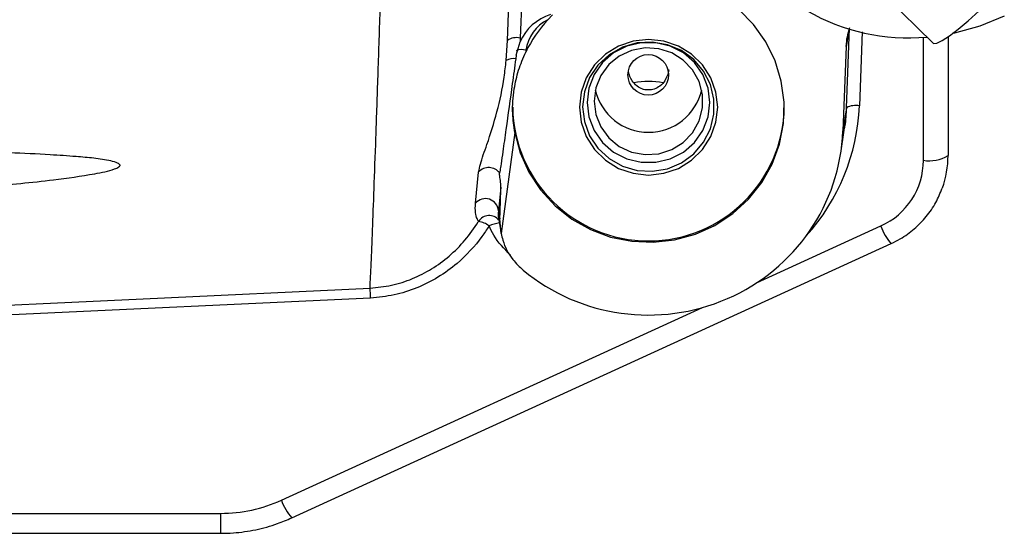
# Model space of a CAD drawing. Header units: inches. Extents: x 0.4 to 16.6, y 0.2 to 10.8.
# Tile 17 of 28: x 12 to 13.5, y 4.5 to 5.3. Entities that reach past the tile are written whole.
import ezdxf

# ---------------------------------------------------------------- set-up
doc = ezdxf.new("R2010")
doc.units = ezdxf.units.IN
doc.header["$MEASUREMENT"] = 0

msp = doc.modelspace()

# ---------------------------------------------------------------- linework, layer by layer
at = {"color": 7, "linetype": 'Continuous', "lineweight": 25}
for p, q in [((12.7573, 5.8726), (12.7353, 5.2582)), ((13.1219, 5.4887), (13.3643, 5.2508)), ((12.7773, 5.2863), (12.7847, 5.2938)), ((12.7138, 5.2239), (12.7158, 5.2545)), ((12.7292, 5.2323), (12.7351, 5.2527)), ((12.7353, 5.2582), (12.7351, 5.2527)), ((13.3873, 5.2603), (13.3873, 5.079)), ((12.7441, 5.2397), (12.7437, 5.237)), ((13.2318, 5.2456), (13.2271, 5.1167)), ((12.7292, 5.2323), (12.7284, 5.2266)), ((12.9606, 5.2077), (12.9612, 5.2095)), ((13.2326, 5.1521), (13.2271, 5.1167)), ((13.2238, 5.0828), (13.2292, 5.1176)), ((12.727, 5.1143), (12.7061, 4.9605)), ((12.6671, 5.0065), (12.6719, 5.054)), ((12.7039, 5.0528), (12.7038, 5.0523)), ((12.706, 5.0309), (12.7021, 4.995)), ((12.7021, 4.995), (12.7042, 4.9824)), ((12.7021, 4.9839), (12.7055, 4.9634)), ((12.7061, 4.9605), (12.7042, 4.9824)), ((12.3871, 4.5267), (13.3004, 4.9448)), ((11.5943, 4.5334), (12.2787, 4.5334)), ((11.5943, 4.5031), (12.2787, 4.5031))]:
    msp.add_line(p, q, dxfattribs=at)
at = {"color": 8, "linetype": 'Continuous', "lineweight": 25}
for p, q in [((13.2364, 5.2717), (13.2318, 5.2456)), ((13.2326, 5.1521), (13.237, 5.2733)), ((13.2562, 5.268), (13.2521, 5.155)), ((13.3498, 5.0718), (13.3498, 5.2595)), ((13.0956, 4.8851), (13.2848, 4.9717)), ((12.5073, 4.8619), (11.8054, 4.8288)), ((12.3714, 4.5536), (13.0133, 4.8475)), ((12.2787, 4.5334), (12.2787, 4.5031))]:
    msp.add_line(p, q, dxfattribs=at)
at = {"color": 7, "linetype": 'Continuous', "lineweight": 25, "flags": 128}
for points in [[(13.3643, 5.2508), (13.3651, 5.2502), (13.3702, 5.2507), (13.3783, 5.2546), (13.3893, 5.2618), (13.4027, 5.2719), (13.418, 5.2847), (13.4346, 5.2997), (13.4518, 5.3161)], [(12.727, 5.1143), (12.7353, 5.0831), (12.7485, 5.0536), (12.7664, 5.0266), (12.7883, 5.0026), (12.8138, 4.9823), (12.8423, 4.9663), (12.873, 4.9549), (12.9052, 4.9484), (12.938, 4.9469), (12.9706, 4.9506), (13.0022, 4.9593), (13.032, 4.9727), (13.0593, 4.9907), (13.0833, 5.0126), (13.1035, 5.038), (13.1194, 5.0662), (13.1305, 5.0966), (13.1366, 5.1282), (13.1375, 5.1604), (13.1332, 5.1924), (13.1239, 5.2233), (13.1096, 5.2523), (13.0909, 5.2788), (13.0682, 5.302)], [(13.473, 5.2918), (13.4359, 5.2764), (13.397, 5.2657), (13.3938, 5.2651)], [(12.8254, 5.1529), (12.828, 5.1298), (12.8358, 5.108), (12.8484, 5.0883), (12.8651, 5.072), (12.8851, 5.0596), (12.9073, 5.052), (12.9308, 5.0494), (12.9543, 5.052), (12.9765, 5.0596), (12.9965, 5.072), (13.0132, 5.0883), (13.0258, 5.108), (13.0336, 5.1298), (13.0362, 5.1529), (13.0336, 5.1759), (13.0258, 5.1978), (13.0132, 5.2174), (12.9965, 5.2338), (12.9765, 5.2461), (12.9543, 5.2537), (12.9308, 5.2563), (12.9073, 5.2537), (12.8851, 5.2461), (12.8651, 5.2338), (12.8484, 5.2174), (12.8358, 5.1978), (12.828, 5.1759), (12.8254, 5.1529)], [(12.8303, 5.1536), (12.833, 5.1309), (12.841, 5.1093), (12.8538, 5.0902), (12.8708, 5.0745), (12.891, 5.063), (12.9133, 5.0564), (12.9366, 5.0551), (12.9596, 5.0591), (12.9811, 5.0682), (12.9998, 5.0818), (13.0148, 5.0994), (13.0253, 5.1199), (13.0306, 5.1422), (13.0306, 5.1651), (13.0253, 5.1874), (13.0148, 5.2078), (12.9998, 5.2254), (12.9811, 5.2391), (12.9596, 5.2481), (12.9366, 5.2521), (12.9133, 5.2508), (12.891, 5.2442), (12.8708, 5.2328), (12.8538, 5.217), (12.841, 5.1979), (12.833, 5.1764), (12.8303, 5.1536)], [(12.8373, 5.1599), (12.84, 5.138), (12.848, 5.1173), (12.8608, 5.0991), (12.8777, 5.0844), (12.8976, 5.0741), (12.9195, 5.0688), (12.9421, 5.0688), (12.964, 5.0741), (12.9839, 5.0844), (13.0008, 5.0991), (13.0136, 5.1173), (13.0216, 5.138), (13.0243, 5.1599), (13.0216, 5.1819), (13.0136, 5.2026), (13.0008, 5.2208), (12.9839, 5.2355), (12.964, 5.2457), (12.9421, 5.251), (12.9195, 5.251), (12.8976, 5.2457), (12.8777, 5.2355), (12.8608, 5.2208), (12.848, 5.2026), (12.84, 5.1819), (12.8373, 5.1599)], [(12.8478, 5.1619), (12.8504, 5.1417), (12.8581, 5.1227), (12.8703, 5.1062), (12.8863, 5.0931), (12.9051, 5.0844), (12.9256, 5.0806), (12.9463, 5.0819), (12.9661, 5.0882), (12.9837, 5.0991), (12.9979, 5.114), (13.008, 5.1319), (13.0131, 5.1517), (13.0131, 5.1721), (13.008, 5.1919), (12.9979, 5.2098), (12.9837, 5.2247), (12.9661, 5.2356), (12.9463, 5.242), (12.9256, 5.2432), (12.9051, 5.2394), (12.8863, 5.2307), (12.8703, 5.2177), (12.8581, 5.2012), (12.8504, 5.1822), (12.8478, 5.1619)]]:
    msp.add_lwpolyline(points, dxfattribs=at)
at = {"color": 8, "linetype": 'Continuous', "lineweight": 25, "flags": 128}
msp.add_lwpolyline([(11.8121, 4.8443), (12.1605, 4.8607), (12.5064, 4.8771)], dxfattribs=at)
at = {"color": 7, "linetype": 'Continuous', "lineweight": 25}
msp.add_circle((12.9304, 5.2022), 0.0309, dxfattribs=at)
for centre, radius, start, end in [((13.3268, 5.5676), 0.3091, 134.8025, 275.2344), ((12.9265, 5.1487), 0.203, 137.3292, 154.22), ((12.8055, 5.2311), 0.062, 117.0947, 172.0458), ((12.7298, 5.234), 0.0249, 77.2776, 124.3278), ((12.7244, 5.2072), 0.0198, 78.1749, 122.1476), ((12.9303, 5.0618), 0.1302, 80.0107, 99.5891), ((12.9308, 5.198), 0.0833, 193.0505, 346.9495), ((12.9308, 5.1559), 0.207, 180.8441, 359.1559), ((13.2465, 5.1255), 0.03, 79.3257, 117.6412), ((13.2395, 5.0723), 0.1103, 294.2848, 359.7485), ((13.3588, 5.1263), 0.0552, 260.5884, 301.017), ((13.2424, 5.079), 0.1449, 340.1161, 359.9887), ((12.6874, 5.0396), 0.0212, 38.5884, 136.9051), ((12.6822, 4.9935), 0.0199, 4.4053, 139.3406), ((12.6651, 4.9406), 0.0387, 53.9754, 80.1363), ((11.8174, 4.8308), 0.6906, 2.578, 3.8389), ((12.2788, 4.7564), 0.2229, 269.9836, 294.5711)]:
    msp.add_arc(centre, radius, start, end, dxfattribs=at)
at = {"color": 8, "linetype": 'Continuous', "lineweight": 25}
for centre, radius, start, end in [((12.7377, 5.2185), 0.0221, 73.2588, 112.6402), ((12.688, 4.9681), 0.0195, 39.8382, 146.7417), ((12.7104, 4.9219), 0.0548, 97.1222, 114.1883), ((13.3611, 4.9979), 0.0807, 198.9552, 221.2136), ((12.4477, 4.5798), 0.0807, 198.9563, 221.2117)]:
    msp.add_arc(centre, radius, start, end, dxfattribs=at)
at = {"color": 7, "linetype": 'Continuous', "lineweight": 25}
for centre, major_axis, ratio, start_param, end_param in [((12.7375, 6.004), (0.0329, 0.9597), 0.006655, 3.816407, 4.529792), ((12.8067, 5.2223), (0.0781, 0), 0.974964, 1.903592, 2.729928), ((13.3318, 5.2421), (0.1001, 0), 0.98107, 2.814125, 3.10551), ((12.9307, 5.1272), (0.2966, 0), 0.982226, 4.013118, 6.24706)]:
    msp.add_ellipse(centre, major_axis=major_axis, ratio=ratio, start_param=start_param, end_param=end_param, dxfattribs=at)
at = {"color": 8, "linetype": 'Continuous', "lineweight": 25}
msp.add_ellipse((12.9307, 5.1664), major_axis=(0.3216, 0), ratio=0.982226, start_param=5.556504, end_param=6.24706, dxfattribs=at)
at = {"color": 7, "linetype": 'Continuous', "lineweight": 25}
for points, knots in [([(12.5064, 4.8771), (12.507, 4.8887), (12.5081, 4.9121), (12.5102, 4.9637), (12.5126, 5.0273), (12.5153, 5.1043), (12.5184, 5.1932), (12.5216, 5.2924), (12.5251, 5.4009), (12.5287, 5.517), (12.5319, 5.6226), (12.5346, 5.7139), (12.5361, 5.7643), (12.5368, 5.7895)], [0, 0, 0, 0, 0.095971, 0.19223, 0.288202, 0.387271, 0.486655, 0.585724, 0.684842, 0.784276, 0.883394, 0.941697, 1, 1, 1, 1]), ([(12.727, 5.1143), (12.7257, 5.124), (12.7226, 5.146), (12.725, 5.1777), (12.7321, 5.2097), (12.7398, 5.2278), (12.7437, 5.237)], [0, 0, 0, 0, 0.2350524, 0.5352136, 0.7652239, 1, 1, 1, 1]), ([(12.6719, 5.054), (12.6727, 5.0579), (12.6749, 5.0693), (12.6866, 5.1004), (12.7004, 5.1451), (12.7101, 5.189), (12.7129, 5.2155), (12.7138, 5.2239)], [0, 0, 0, 0, 0.098716, 0.296199, 0.58122, 0.867229, 1, 1, 1, 1]), ([(12.7284, 5.2266), (12.7267, 5.214), (12.7217, 5.1776), (12.7151, 5.1302), (12.7094, 5.0893), (12.7064, 5.0686), (12.7047, 5.0575), (12.7041, 5.0539), (12.7039, 5.0528)], [0, 0, 0, 0, 0.204801, 0.593001, 0.786791, 0.899881, 0.966836, 1, 1, 1, 1]), ([(12.922, 5.1802), (12.919, 5.1816), (12.9123, 5.1847), (12.9045, 5.1942), (12.901, 5.202), (12.9003, 5.2072), (12.9002, 5.2073)], [0, 0, 0, 0, 0.25572, 0.57161, 0.995817, 1, 1, 1, 1]), ([(12.9615, 5.2098), (12.9615, 5.2098), (12.9616, 5.2098), (12.9614, 5.2085), (12.9605, 5.2031), (12.9569, 5.194), (12.9493, 5.1849), (12.9426, 5.1817), (12.9395, 5.1802)], [0, 0, 0, 0, 0.007827, 0.050217, 0.15639, 0.507705, 0.774433, 1, 1, 1, 1]), ([(12.9395, 5.1802), (12.9369, 5.1797), (12.9315, 5.1787), (12.9254, 5.1794), (12.9224, 5.1801), (12.922, 5.1802)], [0, 0, 0, 0, 0.458635, 0.934871, 1, 1, 1, 1]), ([(13.2287, 5.1177), (13.2293, 5.1198), (13.2319, 5.1311), (13.2323, 5.1427), (13.2326, 5.1521)], [0, 0, 0, 0, 0.1922826, 1, 1, 1, 1]), ([(11.9238, 5.0319), (11.9573, 5.035), (12.012, 5.04), (12.0766, 5.0492), (12.1103, 5.0557), (12.1226, 5.0607), (12.1249, 5.0628), (12.1255, 5.064), (12.1253, 5.0652), (12.1241, 5.0665), (12.1198, 5.0689), (12.1067, 5.0722), (12.0855, 5.0753), (12.0545, 5.0779), (11.9913, 5.0823), (11.9363, 5.0841), (11.8873, 5.0854), (11.8798, 5.0856), (11.8726, 5.0858)], [0, 0, 0, 0, 0.214236, 0.350237, 0.418447, 0.435615, 0.440389, 0.444233, 0.448094, 0.45269, 0.460598, 0.485619, 0.543457, 0.601512, 0.686679, 0.952007, 0.953637, 1, 1, 1, 1]), ([(12.706, 5.0309), (12.7058, 5.0344), (12.7054, 5.0416), (12.7036, 5.0487), (12.7038, 5.0515), (12.7038, 5.0523)], [0, 0, 0, 0, 0.409046, 0.833234, 1, 1, 1, 1]), ([(12.7042, 4.9824), (12.7046, 4.9922), (12.7051, 5.0084), (12.7057, 5.0244), (12.706, 5.0309)], [0, 0, 0, 0, 0.600063, 1, 1, 1, 1]), ([(13.3004, 4.9448), (13.3052, 4.9471), (13.3177, 4.9534), (13.3362, 4.9668), (13.3545, 4.9856), (13.3692, 5.0065), (13.3754, 5.022), (13.3784, 5.0294)], [0, 0, 0, 0, 0.133244, 0.354683, 0.576208, 0.797535, 1, 1, 1, 1]), ([(12.6718, 4.9788), (12.671, 4.9801), (12.6691, 4.9834), (12.6665, 4.9913), (12.6669, 5.0014), (12.6671, 5.0065)], [0, 0, 0, 0, 0.242637, 0.618434, 1, 1, 1, 1]), ([(12.5064, 4.8771), (12.5175, 4.8781), (12.5395, 4.8803), (12.5713, 4.8906), (12.6008, 4.9057), (12.6279, 4.9255), (12.6518, 4.9497), (12.6655, 4.9685), (12.6716, 4.9785), (12.6718, 4.9788)], [0, 0, 0, 0, 0.163047, 0.3261294, 0.489455, 0.6528454, 0.8238974, 0.9950303, 1, 1, 1, 1]), ([(12.6879, 4.972), (12.6877, 4.9717), (12.6843, 4.9662), (12.6702, 4.9453), (12.6451, 4.918), (12.6104, 4.8928), (12.5781, 4.8765), (12.5434, 4.8654), (12.5193, 4.8631), (12.5073, 4.8619)], [0, 0, 0, 0, 0.00493, 0.089082, 0.34523, 0.508788, 0.672291, 0.83616, 1, 1, 1, 1]), ([(12.7205, 4.9274), (12.711, 4.937), (12.6978, 4.9503), (12.6901, 4.9672), (12.6879, 4.972)], [0, 0, 0, 0, 0.715121, 1, 1, 1, 1]), ([(12.7011, 4.9816), (12.7012, 4.9815), (12.7016, 4.9812), (12.7017, 4.981), (12.7018, 4.9808)], [0, 0, 0, 0, 0.202065, 1, 1, 1, 1]), ([(12.7061, 4.9605), (12.7069, 4.9569), (12.7103, 4.9427), (12.7208, 4.9224), (12.7343, 4.9095), (12.7398, 4.9043)], [0, 0, 0, 0, 0.1639854, 0.6614132, 1, 1, 1, 1]), ([(12.2787, 4.5031), (12.2852, 4.5032), (12.3031, 4.5036), (12.3324, 4.508), (12.3621, 4.5161), (12.3799, 4.5236), (12.3871, 4.5267)], [0, 0, 0, 0, 0.1741666, 0.4819727, 0.7899428, 1, 1, 1, 1])]:
    msp.add_open_spline(points, degree=3, knots=knots, dxfattribs=at)
at = {"color": 8, "linetype": 'Continuous', "lineweight": 25}
msp.add_open_spline([(12.7021, 4.995), (12.7017, 4.9908), (12.7013, 4.9863), (12.7021, 4.9841), (12.7021, 4.9839)], degree=3, knots=[0, 0, 0, 0, 0.9313743, 1, 1, 1, 1], dxfattribs=at)

doc.saveas('drawing.dxf')
